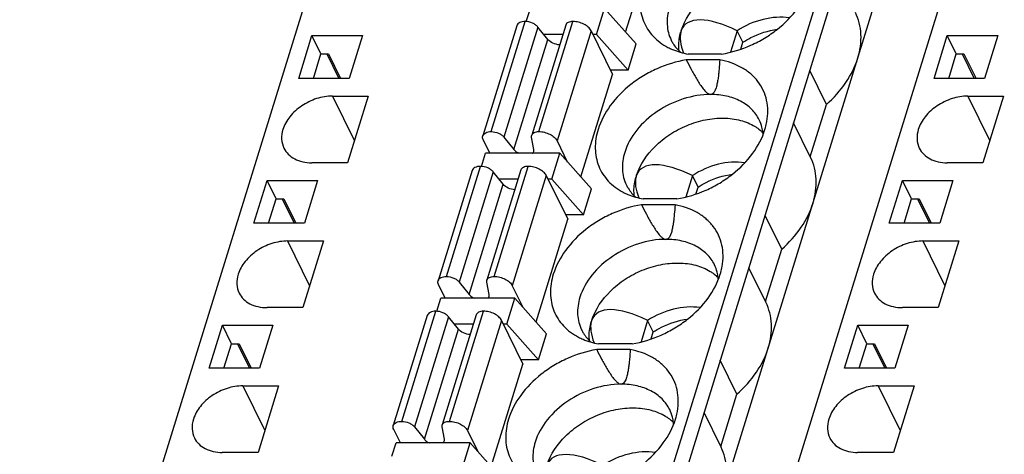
# Model space of a CAD drawing. Header units: millimetres. Extents: x 0 to 420, y 0 to 297.
# Tile 52 of 76: x 183 to 210, y 233 to 244. Entities that reach past the tile are written whole.
import ezdxf

# ---------------------------------------------------------------- set-up
doc = ezdxf.new("R2010")
doc.units = ezdxf.units.MM
doc.header["$LTSCALE"] = 23.1
doc.layers.get('0').update_dxf_attribs({"linetype": 'CONTINUOUS'})

msp = doc.modelspace()

# ---------------------------------------------------------------- linework, layer by layer
at = {"color": 7, "linetype": 'Continuous'}
for p, q in [((183.049, 219.839), (197.573, 266.838)), ((196.865, 219.839), (211.389, 266.838)), ((200.227, 219.839), (214.751, 266.838)), ((197.109, 219.341), (211.633, 266.341)), ((197.841, 217.849), (212.365, 264.849)), ((199.431, 244.013), (200.287, 246.785)), ((196.745, 244.297), (196.855, 244.654)), ((198.643, 243.949), (198.861, 244.654)), ((199.716, 243.691), (198.861, 244.654)), ((196.49, 244.184), (195.57, 241.207)), ((195.798, 241.322), (196.718, 244.298)), ((197.062, 244.148), (196.142, 241.171)), ((197.812, 244.2), (196.892, 241.224)), ((197.329, 243.814), (197.062, 244.148)), ((197.087, 241.322), (198.007, 244.298)), ((190.592, 242.759), (190.951, 243.918)), ((191.195, 243.421), (190.951, 243.918)), ((190.951, 243.918), (192.314, 243.918)), ((192.314, 243.918), (191.956, 242.759)), ((197.734, 243.949), (197.221, 243.949)), ((198.497, 244.05), (197.578, 241.073)), ((198.497, 244.05), (199.077, 242.868)), ((198.643, 243.949), (198.547, 243.949)), ((198.643, 243.949), (199.498, 242.986)), ((202.448, 244.048), (202.269, 243.469)), ((202.6, 243.737), (202.448, 244.048)), ((207.77, 242.759), (208.128, 243.918)), ((208.372, 243.421), (208.128, 243.918)), ((208.128, 243.918), (209.492, 243.918)), ((209.492, 243.918), (209.133, 242.759)), ((196.41, 240.837), (197.329, 243.814)), ((199.498, 242.986), (199.716, 243.691)), ((202.542, 243.548), (202.6, 243.737)), ((190.99, 242.759), (191.195, 243.421)), ((191.195, 243.421), (191.401, 243.421)), ((191.355, 243.421), (191.679, 242.759)), ((191.401, 243.421), (191.726, 242.759)), ((202.026, 243.417), (201.119, 243.417)), ((208.168, 242.759), (208.372, 243.421)), ((208.372, 243.421), (208.579, 243.421)), ((208.532, 243.421), (208.857, 242.759)), ((208.579, 243.421), (208.904, 242.759)), ((201.977, 243.26), (201.07, 243.26)), ((198.22, 240.096), (199.077, 242.868)), ((199.498, 242.986), (199.019, 242.986)), ((204.861, 242.057), (204.412, 242.973)), ((191.956, 242.759), (190.592, 242.759)), ((209.133, 242.759), (207.77, 242.759)), ((191.504, 242.281), (192.097, 241.072)), ((191.504, 242.281), (192.471, 242.281)), ((192.471, 242.281), (191.914, 240.479)), ((208.682, 242.281), (209.275, 241.072)), ((208.682, 242.281), (209.649, 242.281)), ((209.649, 242.281), (209.092, 240.479)), ((204.424, 240.642), (204.861, 242.057)), ((204.433, 240.624), (203.974, 241.558)), ((195.762, 240.738), (195.582, 241.104)), ((196.142, 241.171), (196.41, 240.837)), ((196.951, 240.837), (196.89, 241.171)), ((197.578, 241.073), (197.855, 240.508)), ((195.534, 240.38), (195.645, 240.738)), ((197.651, 240.738), (195.645, 240.738)), ((197.433, 240.033), (197.651, 240.738)), ((198.506, 239.774), (197.651, 240.738)), ((191.914, 240.479), (190.947, 240.479)), ((194.587, 237.405), (195.507, 240.382)), ((195.877, 237.405), (196.797, 240.382)), ((209.092, 240.479), (208.125, 240.479)), ((195.28, 240.267), (194.36, 237.291)), ((195.852, 240.231), (194.932, 237.255)), ((196.602, 240.284), (195.682, 237.307)), ((196.119, 239.897), (195.852, 240.231)), ((197.287, 240.133), (196.367, 237.156)), ((197.287, 240.133), (197.867, 238.952)), ((201.238, 240.131), (201.059, 239.552)), ((201.39, 239.821), (201.238, 240.131)), ((189.382, 238.842), (189.74, 240.001)), ((189.984, 239.504), (189.74, 240.001)), ((189.74, 240.001), (191.103, 240.001)), ((191.103, 240.001), (190.745, 238.842)), ((195.199, 236.92), (196.119, 239.897)), ((196.524, 240.033), (196.011, 240.033)), ((197.433, 240.033), (197.336, 240.033)), ((197.433, 240.033), (198.288, 239.069)), ((206.56, 238.842), (206.918, 240.001)), ((207.162, 239.504), (206.918, 240.001)), ((206.918, 240.001), (208.281, 240.001)), ((208.281, 240.001), (207.923, 238.842)), ((198.288, 239.069), (198.506, 239.774)), ((201.332, 239.632), (201.39, 239.821)), ((189.78, 238.842), (189.984, 239.504)), ((189.984, 239.504), (190.191, 239.504)), ((190.144, 239.504), (190.469, 238.842)), ((190.191, 239.504), (190.516, 238.842)), ((200.767, 239.343), (199.86, 239.343)), ((200.815, 239.5), (199.908, 239.5)), ((206.958, 238.842), (207.162, 239.504)), ((207.162, 239.504), (207.369, 239.504)), ((207.322, 239.504), (207.647, 238.842)), ((207.369, 239.504), (207.694, 238.842)), ((198.288, 239.069), (197.809, 239.069)), ((203.651, 238.14), (203.201, 239.056)), ((190.745, 238.842), (189.382, 238.842)), ((197.01, 236.179), (197.867, 238.952)), ((207.923, 238.842), (206.56, 238.842)), ((190.294, 238.364), (190.887, 237.155)), ((190.294, 238.364), (191.261, 238.364)), ((191.261, 238.364), (190.704, 236.563)), ((207.471, 238.364), (208.065, 237.155)), ((207.471, 238.364), (208.439, 238.364)), ((208.439, 238.364), (207.882, 236.563)), ((203.214, 236.725), (203.651, 238.14)), ((203.222, 236.708), (202.764, 237.641)), ((194.551, 236.821), (194.372, 237.187)), ((194.932, 237.255), (195.199, 236.92)), ((195.74, 236.92), (195.68, 237.255)), ((196.367, 237.156), (196.645, 236.591)), ((194.324, 236.464), (194.434, 236.821)), ((196.44, 236.821), (194.434, 236.821)), ((196.223, 236.116), (196.44, 236.821)), ((197.296, 235.858), (196.44, 236.821)), ((190.704, 236.563), (189.737, 236.563)), ((193.377, 233.488), (194.297, 236.465)), ((194.666, 233.488), (195.586, 236.465)), ((207.882, 236.563), (206.915, 236.563)), ((194.069, 236.351), (193.149, 233.374)), ((194.642, 236.315), (193.722, 233.338)), ((195.391, 236.367), (194.471, 233.39)), ((194.909, 235.98), (194.642, 236.315)), ((196.077, 236.216), (195.157, 233.24)), ((196.077, 236.216), (196.656, 235.035)), ((200.027, 236.215), (199.848, 235.635)), ((200.18, 235.904), (200.027, 236.215)), ((188.172, 234.926), (188.53, 236.085)), ((188.774, 235.588), (188.53, 236.085)), ((188.53, 236.085), (189.893, 236.085)), ((189.893, 236.085), (189.535, 234.926)), ((193.989, 233.004), (194.909, 235.98)), ((195.314, 236.116), (194.8, 236.116)), ((196.223, 236.116), (196.126, 236.116)), ((196.223, 236.116), (197.078, 235.153)), ((197.078, 235.153), (197.296, 235.858)), ((200.121, 235.715), (200.18, 235.904)), ((205.35, 234.926), (205.708, 236.085)), ((205.952, 235.588), (205.708, 236.085)), ((205.708, 236.085), (207.071, 236.085)), ((207.071, 236.085), (206.713, 234.926)), ((188.569, 234.926), (188.774, 235.588)), ((188.774, 235.588), (188.981, 235.588)), ((188.934, 235.588), (189.259, 234.926)), ((188.981, 235.588), (189.306, 234.926)), ((199.557, 235.427), (198.65, 235.427)), ((199.605, 235.584), (198.698, 235.584)), ((205.747, 234.926), (205.952, 235.588)), ((205.952, 235.588), (206.159, 235.588)), ((206.112, 235.588), (206.437, 234.926)), ((206.159, 235.588), (206.483, 234.926)), ((197.078, 235.153), (196.599, 235.153)), ((202.44, 234.223), (201.991, 235.139)), ((189.535, 234.926), (188.172, 234.926)), ((195.8, 232.263), (196.656, 235.035)), ((206.713, 234.926), (205.35, 234.926)), ((189.083, 234.448), (189.677, 233.238)), ((189.083, 234.448), (190.05, 234.448)), ((190.05, 234.448), (189.494, 232.646)), ((206.261, 234.448), (206.855, 233.238)), ((206.261, 234.448), (207.228, 234.448)), ((207.228, 234.448), (206.671, 232.646)), ((202.003, 232.809), (202.44, 234.223)), ((202.012, 232.791), (201.554, 233.725)), ((193.341, 232.905), (193.161, 233.271)), ((193.722, 233.338), (193.989, 233.004)), ((194.53, 233.004), (194.469, 233.338)), ((195.157, 233.24), (195.434, 232.675)), ((193.114, 232.547), (193.224, 232.905)), ((195.23, 232.905), (193.224, 232.905)), ((195.012, 232.2), (195.23, 232.905)), ((196.085, 231.941), (195.23, 232.905)), ((189.494, 232.646), (188.527, 232.646)), ((206.671, 232.646), (205.704, 232.646))]:
    msp.add_line(p, q, dxfattribs=at)
for centre, radius, start, end in [((202.095, 241.175), 1.055, 14.4218, 26.0918), ((202.34, 240.472), 1.149, 45.5724, 48.95), ((202.069, 241.169), 1.083, 10.549, 14.4216), ((202.025, 241.161), 1.127, 3.9533, 10.5247), ((200.885, 237.259), 1.055, 14.4218, 26.0918), ((200.858, 237.252), 1.083, 10.549, 14.4216), ((201.13, 236.555), 1.149, 45.5724, 48.95), ((200.815, 237.244), 1.127, 3.9533, 10.5247), ((199.675, 233.342), 1.055, 14.4218, 26.0918), ((199.92, 232.639), 1.149, 45.5724, 48.95), ((199.648, 233.335), 1.083, 10.549, 14.4216), ((199.605, 233.328), 1.127, 3.9533, 10.5247)]:
    msp.add_arc(centre, radius, start, end, dxfattribs=at)
for centre, major_axis, ratio, start_param, end_param in [((202.983, 242.511), (1.977, -1.667), 0.381713, 2.142598, 3.281402), ((202.983, 242.511), (1.977, -1.667), 0.381713, 3.322542, 3.7527), ((203.828, 241.883), (2.763, -2.401), 0.416643, 3.310174, 3.336728), ((201.772, 238.595), (1.977, -1.667), 0.381713, 2.142598, 3.281402), ((202.618, 237.966), (2.763, -2.401), 0.416643, 3.310174, 3.336728), ((201.772, 238.595), (1.977, -1.667), 0.381713, 3.322542, 3.7527), ((200.562, 234.678), (1.977, -1.667), 0.381713, 2.142598, 3.281402), ((200.562, 234.678), (1.977, -1.667), 0.381713, 3.322542, 3.7527), ((201.408, 234.05), (2.763, -2.401), 0.416643, 3.310174, 3.336728), ((199.352, 230.761), (1.977, -1.667), 0.381713, 2.142598, 3.281402)]:
    msp.add_ellipse(centre, major_axis=major_axis, ratio=ratio, start_param=start_param, end_param=end_param, dxfattribs=at)
for points, knots in [([(200.936, 244.057), (201.032, 244.352), (201.318, 244.767), (201.832, 245.177), (202.293, 245.42), (202.786, 245.571), (203.279, 245.62), (203.741, 245.564), (204.019, 245.45), (204.14, 245.377)], [0, 0, 0, 0, 0.240596, 0.373148, 0.508575, 0.642474, 0.770713, 0.890254, 1, 1, 1, 1]), ([(199.897, 245.297), (199.845, 245.131), (199.79, 244.794), (199.884, 244.296), (200.156, 243.874), (200.427, 243.677), (200.576, 243.599)], [0, 0, 0, 0, 0.261427, 0.5057, 0.746805, 1, 1, 1, 1]), ([(202.026, 243.417), (202.297, 243.462), (202.698, 243.585), (203.189, 243.84), (203.637, 244.149), (204.095, 244.611), (204.339, 245.066), (204.41, 245.297)], [0, 0, 0, 0, 0.259675, 0.391493, 0.522068, 0.772091, 1, 1, 1, 1]), ([(200.616, 244.675), (200.57, 244.527), (200.536, 244.295), (200.58, 243.996), (200.631, 243.859), (200.663, 243.794)], [0, 0, 0, 0, 0.516147, 0.760439, 1, 1, 1, 1]), ([(203.865, 244.396), (203.629, 244.431), (203.122, 244.392), (202.661, 244.188), (202.448, 244.048)], [0, 0, 0, 0, 0.483949, 1, 1, 1, 1]), ([(205.708, 243.308), (205.772, 243.515), (205.82, 243.84), (205.758, 244.258), (205.687, 244.451), (205.643, 244.541)], [0, 0, 0, 0, 0.516103, 0.760451, 1, 1, 1, 1]), ([(196.718, 244.298), (196.69, 244.298), (196.639, 244.294), (196.569, 244.272), (196.516, 244.236), (196.495, 244.201), (196.49, 244.184)], [0, 0, 0, 0, 0.303555, 0.570115, 0.797821, 1, 1, 1, 1]), ([(197.062, 244.148), (197.044, 244.171), (196.998, 244.213), (196.885, 244.275), (196.784, 244.298), (196.718, 244.298)], [0, 0, 0, 0, 0.225099, 0.479584, 1, 1, 1, 1]), ([(198.007, 244.298), (197.984, 244.298), (197.939, 244.294), (197.88, 244.276), (197.835, 244.245), (197.817, 244.215), (197.812, 244.2)], [0, 0, 0, 0, 0.303613, 0.569934, 0.797679, 1, 1, 1, 1]), ([(198.497, 244.05), (198.48, 244.086), (198.421, 244.155), (198.302, 244.232), (198.16, 244.284), (198.057, 244.298), (198.007, 244.298)], [0, 0, 0, 0, 0.211485, 0.463357, 0.735258, 1, 1, 1, 1]), ([(200.875, 243.502), (200.87, 243.544), (200.859, 243.716), (200.887, 243.89), (200.923, 244.015)], [0, 0, 0, 0, 0.241874, 1, 1, 1, 1]), ([(202.6, 243.737), (202.671, 243.783), (202.958, 243.95), (203.283, 244.055), (203.53, 244.087)], [0, 0, 0, 0, 0.25289, 1, 1, 1, 1]), ([(197.647, 243.666), (197.585, 243.67), (197.467, 243.701), (197.365, 243.77), (197.329, 243.814)], [0, 0, 0, 0, 0.525011, 1, 1, 1, 1]), ([(200.576, 243.599), (200.617, 243.578), (200.79, 243.497), (200.976, 243.443), (201.119, 243.417)], [0, 0, 0, 0, 0.241734, 1, 1, 1, 1]), ([(200.663, 243.794), (200.678, 243.763), (200.745, 243.642), (200.836, 243.535), (200.913, 243.466)], [0, 0, 0, 0, 0.247776, 1, 1, 1, 1]), ([(201.07, 243.26), (200.799, 243.215), (200.398, 243.092), (199.907, 242.837), (199.459, 242.528), (199.001, 242.066), (198.757, 241.611), (198.686, 241.38)], [0, 0, 0, 0, 0.259675, 0.391493, 0.522068, 0.772091, 1, 1, 1, 1]), ([(201.07, 243.26), (201.114, 243.175), (201.18, 243.047), (201.272, 242.878), (201.344, 242.753), (201.421, 242.628), (201.504, 242.507), (201.583, 242.41), (201.659, 242.346), (201.707, 242.325), (201.732, 242.325)], [0, 0, 0, 0, 0.245909, 0.3694, 0.493417, 0.618192, 0.744145, 0.872066, 0.937076, 1, 1, 1, 1]), ([(201.977, 243.26), (201.972, 243.175), (201.963, 243.048), (201.946, 242.879), (201.93, 242.754), (201.908, 242.628), (201.875, 242.481), (201.81, 242.325), (201.732, 242.325)], [0, 0, 0, 0, 0.257128, 0.385118, 0.512545, 0.639172, 0.764581, 1, 1, 1, 1]), ([(203.251, 241.591), (203.268, 241.689), (203.286, 241.883), (203.254, 242.171), (203.163, 242.439), (203.017, 242.681), (202.818, 242.889), (202.485, 243.121), (202.185, 243.222), (201.977, 243.26)], [0, 0, 0, 0, 0.126499, 0.247932, 0.366525, 0.484873, 0.605574, 0.730868, 1, 1, 1, 1]), ([(204.861, 242.057), (205.059, 242.233), (205.403, 242.614), (205.636, 243.075), (205.708, 243.308)], [0, 0, 0, 0, 0.521496, 1, 1, 1, 1]), ([(191.504, 242.281), (191.36, 242.281), (191.065, 242.23), (190.666, 242.037), (190.345, 241.751), (190.205, 241.505), (190.166, 241.38)], [0, 0, 0, 0, 0.253211, 0.516158, 0.770088, 1, 1, 1, 1]), ([(201.732, 242.325), (201.482, 242.325), (200.969, 242.237), (200.275, 241.901), (199.717, 241.403), (199.473, 240.976), (199.406, 240.759)], [0, 0, 0, 0, 0.253196, 0.516158, 0.770102, 1, 1, 1, 1]), ([(203.043, 241.64), (202.991, 241.745), (202.847, 241.944), (202.537, 242.164), (202.154, 242.298), (201.876, 242.325), (201.732, 242.325)], [0, 0, 0, 0, 0.226856, 0.465051, 0.722044, 1, 1, 1, 1]), ([(208.682, 242.281), (208.538, 242.281), (208.243, 242.23), (207.844, 242.037), (207.523, 241.751), (207.383, 241.505), (207.344, 241.38)], [0, 0, 0, 0, 0.253211, 0.516158, 0.770088, 1, 1, 1, 1]), ([(199.726, 240.14), (199.822, 240.435), (200.108, 240.851), (200.621, 241.26), (201.083, 241.504), (201.576, 241.655), (202.069, 241.704), (202.53, 241.647), (202.809, 241.534), (202.929, 241.46)], [0, 0, 0, 0, 0.240596, 0.373148, 0.508575, 0.642474, 0.770713, 0.890254, 1, 1, 1, 1]), ([(202.929, 241.46), (202.944, 241.451), (203.002, 241.414), (203.056, 241.372), (203.095, 241.339)], [0, 0, 0, 0, 0.253647, 1, 1, 1, 1]), ([(203.199, 241.38), (203.205, 241.398), (203.225, 241.467), (203.241, 241.538), (203.251, 241.591)], [0, 0, 0, 0, 0.253199, 1, 1, 1, 1]), ([(190.166, 241.38), (190.14, 241.295), (190.114, 241.121), (190.157, 240.948), (190.193, 240.874)], [0, 0, 0, 0, 0.51744, 1, 1, 1, 1]), ([(195.582, 241.104), (195.574, 241.121), (195.563, 241.155), (195.565, 241.191), (195.57, 241.207)], [0, 0, 0, 0, 0.525206, 1, 1, 1, 1]), ([(195.57, 241.207), (195.575, 241.225), (195.596, 241.259), (195.649, 241.295), (195.719, 241.317), (195.77, 241.322), (195.798, 241.322)], [0, 0, 0, 0, 0.202179, 0.429885, 0.696445, 1, 1, 1, 1]), ([(195.798, 241.322), (195.865, 241.322), (195.965, 241.298), (196.078, 241.236), (196.125, 241.194), (196.142, 241.171)], [0, 0, 0, 0, 0.520416, 0.774901, 1, 1, 1, 1]), ([(196.89, 241.171), (196.889, 241.176), (196.886, 241.193), (196.888, 241.211), (196.892, 241.224)], [0, 0, 0, 0, 0.259402, 1, 1, 1, 1]), ([(196.892, 241.224), (196.897, 241.239), (196.915, 241.268), (196.96, 241.299), (197.02, 241.318), (197.064, 241.322), (197.087, 241.322)], [0, 0, 0, 0, 0.202321, 0.430066, 0.696387, 1, 1, 1, 1]), ([(197.087, 241.322), (197.138, 241.322), (197.24, 241.308), (197.382, 241.255), (197.501, 241.178), (197.56, 241.109), (197.578, 241.073)], [0, 0, 0, 0, 0.264742, 0.536643, 0.788515, 1, 1, 1, 1]), ([(198.686, 241.38), (198.635, 241.214), (198.58, 240.877), (198.674, 240.379), (198.946, 239.958), (199.217, 239.76), (199.365, 239.683)], [0, 0, 0, 0, 0.261427, 0.5057, 0.746805, 1, 1, 1, 1]), ([(200.815, 239.5), (201.086, 239.545), (201.488, 239.668), (201.979, 239.924), (202.426, 240.232), (202.885, 240.694), (203.128, 241.15), (203.199, 241.38)], [0, 0, 0, 0, 0.259675, 0.391493, 0.522068, 0.772091, 1, 1, 1, 1]), ([(207.344, 241.38), (207.318, 241.295), (207.292, 241.121), (207.334, 240.948), (207.371, 240.874)], [0, 0, 0, 0, 0.51744, 1, 1, 1, 1]), ([(190.193, 240.874), (190.223, 240.813), (190.306, 240.698), (190.484, 240.572), (190.704, 240.495), (190.864, 240.479), (190.947, 240.479)], [0, 0, 0, 0, 0.226861, 0.465031, 0.722064, 1, 1, 1, 1]), ([(196.41, 240.837), (196.418, 240.827), (196.456, 240.786), (196.504, 240.756), (196.542, 240.738)], [0, 0, 0, 0, 0.22734, 1, 1, 1, 1]), ([(196.916, 240.738), (196.919, 240.741), (196.933, 240.755), (196.944, 240.772), (196.948, 240.786)], [0, 0, 0, 0, 0.262212, 1, 1, 1, 1]), ([(196.948, 240.786), (196.952, 240.798), (196.954, 240.816), (196.951, 240.833), (196.951, 240.837)], [0, 0, 0, 0, 0.741203, 1, 1, 1, 1]), ([(199.406, 240.759), (199.36, 240.61), (199.326, 240.378), (199.37, 240.08), (199.421, 239.942), (199.452, 239.877)], [0, 0, 0, 0, 0.516147, 0.760439, 1, 1, 1, 1]), ([(207.371, 240.874), (207.401, 240.813), (207.484, 240.698), (207.662, 240.572), (207.882, 240.495), (208.042, 240.479), (208.125, 240.479)], [0, 0, 0, 0, 0.226861, 0.465031, 0.722064, 1, 1, 1, 1]), ([(195.507, 240.382), (195.48, 240.382), (195.428, 240.377), (195.359, 240.355), (195.306, 240.319), (195.285, 240.285), (195.28, 240.267)], [0, 0, 0, 0, 0.303555, 0.570115, 0.797821, 1, 1, 1, 1]), ([(195.852, 240.231), (195.834, 240.254), (195.788, 240.296), (195.675, 240.358), (195.574, 240.382), (195.507, 240.382)], [0, 0, 0, 0, 0.225099, 0.479584, 1, 1, 1, 1]), ([(196.797, 240.382), (196.773, 240.382), (196.729, 240.378), (196.67, 240.359), (196.624, 240.328), (196.606, 240.299), (196.602, 240.284)], [0, 0, 0, 0, 0.303613, 0.569934, 0.797679, 1, 1, 1, 1]), ([(197.287, 240.133), (197.269, 240.169), (197.211, 240.238), (197.092, 240.315), (196.95, 240.368), (196.847, 240.382), (196.797, 240.382)], [0, 0, 0, 0, 0.211485, 0.463357, 0.735258, 1, 1, 1, 1]), ([(202.655, 240.479), (202.418, 240.514), (201.912, 240.476), (201.451, 240.272), (201.238, 240.131)], [0, 0, 0, 0, 0.483949, 1, 1, 1, 1]), ([(204.498, 239.391), (204.562, 239.598), (204.61, 239.923), (204.548, 240.341), (204.477, 240.534), (204.433, 240.624)], [0, 0, 0, 0, 0.516103, 0.760451, 1, 1, 1, 1]), ([(201.39, 239.821), (201.46, 239.867), (201.748, 240.034), (202.073, 240.138), (202.32, 240.17)], [0, 0, 0, 0, 0.25289, 1, 1, 1, 1]), ([(196.437, 239.749), (196.374, 239.753), (196.257, 239.784), (196.154, 239.853), (196.119, 239.897)], [0, 0, 0, 0, 0.525011, 1, 1, 1, 1]), ([(199.452, 239.877), (199.467, 239.847), (199.534, 239.726), (199.625, 239.619), (199.703, 239.549)], [0, 0, 0, 0, 0.247776, 1, 1, 1, 1]), ([(199.665, 239.586), (199.66, 239.627), (199.649, 239.799), (199.676, 239.973), (199.713, 240.099)], [0, 0, 0, 0, 0.241874, 1, 1, 1, 1]), ([(199.365, 239.683), (199.406, 239.661), (199.58, 239.58), (199.766, 239.526), (199.908, 239.5)], [0, 0, 0, 0, 0.241734, 1, 1, 1, 1]), ([(199.86, 239.343), (199.589, 239.299), (199.187, 239.175), (198.696, 238.92), (198.249, 238.612), (197.79, 238.149), (197.547, 237.694), (197.476, 237.463)], [0, 0, 0, 0, 0.259675, 0.391493, 0.522068, 0.772091, 1, 1, 1, 1]), ([(199.86, 239.343), (199.903, 239.258), (199.969, 239.13), (200.062, 238.962), (200.134, 238.836), (200.21, 238.712), (200.293, 238.59), (200.373, 238.493), (200.448, 238.429), (200.497, 238.409), (200.522, 238.409)], [0, 0, 0, 0, 0.245909, 0.3694, 0.493417, 0.618192, 0.744145, 0.872066, 0.937076, 1, 1, 1, 1]), ([(200.767, 239.343), (200.762, 239.258), (200.752, 239.131), (200.735, 238.962), (200.719, 238.837), (200.698, 238.711), (200.664, 238.564), (200.6, 238.409), (200.522, 238.409)], [0, 0, 0, 0, 0.257128, 0.385118, 0.512545, 0.639172, 0.764581, 1, 1, 1, 1]), ([(202.04, 237.674), (202.058, 237.772), (202.075, 237.967), (202.043, 238.254), (201.953, 238.523), (201.806, 238.764), (201.608, 238.973), (201.275, 239.204), (200.974, 239.305), (200.767, 239.343)], [0, 0, 0, 0, 0.126499, 0.247932, 0.366525, 0.484873, 0.605574, 0.730868, 1, 1, 1, 1]), ([(203.651, 238.14), (203.849, 238.316), (204.193, 238.698), (204.426, 239.159), (204.498, 239.391)], [0, 0, 0, 0, 0.521496, 1, 1, 1, 1]), ([(190.294, 238.364), (190.15, 238.364), (189.855, 238.314), (189.456, 238.12), (189.135, 237.834), (188.995, 237.588), (188.956, 237.463)], [0, 0, 0, 0, 0.253211, 0.516158, 0.770088, 1, 1, 1, 1]), ([(200.522, 238.409), (200.271, 238.409), (199.759, 238.321), (199.065, 237.984), (198.506, 237.486), (198.263, 237.059), (198.195, 236.842)], [0, 0, 0, 0, 0.253196, 0.516158, 0.770102, 1, 1, 1, 1]), ([(201.833, 237.723), (201.781, 237.829), (201.636, 238.028), (201.326, 238.247), (200.944, 238.381), (200.666, 238.409), (200.522, 238.409)], [0, 0, 0, 0, 0.226856, 0.465051, 0.722044, 1, 1, 1, 1]), ([(207.471, 238.364), (207.327, 238.364), (207.033, 238.314), (206.634, 238.12), (206.313, 237.834), (206.172, 237.588), (206.134, 237.463)], [0, 0, 0, 0, 0.253211, 0.516158, 0.770088, 1, 1, 1, 1]), ([(198.516, 236.224), (198.611, 236.519), (198.898, 236.934), (199.411, 237.344), (199.872, 237.587), (200.365, 237.738), (200.858, 237.787), (201.32, 237.73), (201.598, 237.617), (201.719, 237.543)], [0, 0, 0, 0, 0.240596, 0.373148, 0.508575, 0.642474, 0.770713, 0.890254, 1, 1, 1, 1]), ([(188.956, 237.463), (188.93, 237.378), (188.903, 237.204), (188.946, 237.032), (188.983, 236.957)], [0, 0, 0, 0, 0.51744, 1, 1, 1, 1]), ([(197.476, 237.463), (197.425, 237.298), (197.37, 236.96), (197.464, 236.463), (197.735, 236.041), (198.006, 235.844), (198.155, 235.766)], [0, 0, 0, 0, 0.261427, 0.5057, 0.746805, 1, 1, 1, 1]), ([(199.605, 235.584), (199.876, 235.628), (200.278, 235.752), (200.768, 236.007), (201.216, 236.315), (201.675, 236.778), (201.918, 237.233), (201.989, 237.463)], [0, 0, 0, 0, 0.259675, 0.391493, 0.522068, 0.772091, 1, 1, 1, 1]), ([(201.719, 237.543), (201.734, 237.534), (201.791, 237.497), (201.846, 237.456), (201.885, 237.422)], [0, 0, 0, 0, 0.253647, 1, 1, 1, 1]), ([(201.989, 237.463), (201.994, 237.481), (202.015, 237.55), (202.031, 237.621), (202.04, 237.674)], [0, 0, 0, 0, 0.253199, 1, 1, 1, 1]), ([(206.134, 237.463), (206.108, 237.378), (206.081, 237.204), (206.124, 237.032), (206.161, 236.957)], [0, 0, 0, 0, 0.51744, 1, 1, 1, 1]), ([(194.372, 237.187), (194.364, 237.204), (194.352, 237.238), (194.355, 237.275), (194.36, 237.291)], [0, 0, 0, 0, 0.525206, 1, 1, 1, 1]), ([(194.36, 237.291), (194.365, 237.308), (194.386, 237.342), (194.439, 237.379), (194.508, 237.4), (194.56, 237.405), (194.587, 237.405)], [0, 0, 0, 0, 0.202179, 0.429885, 0.696445, 1, 1, 1, 1]), ([(194.587, 237.405), (194.654, 237.405), (194.755, 237.382), (194.868, 237.319), (194.914, 237.277), (194.932, 237.255)], [0, 0, 0, 0, 0.520416, 0.774901, 1, 1, 1, 1]), ([(195.68, 237.255), (195.679, 237.259), (195.676, 237.277), (195.678, 237.295), (195.682, 237.307)], [0, 0, 0, 0, 0.259402, 1, 1, 1, 1]), ([(195.682, 237.307), (195.686, 237.322), (195.704, 237.352), (195.75, 237.383), (195.809, 237.401), (195.853, 237.405), (195.877, 237.405)], [0, 0, 0, 0, 0.202321, 0.430066, 0.696387, 1, 1, 1, 1]), ([(195.877, 237.405), (195.927, 237.405), (196.03, 237.391), (196.172, 237.339), (196.291, 237.262), (196.349, 237.192), (196.367, 237.156)], [0, 0, 0, 0, 0.264742, 0.536643, 0.788515, 1, 1, 1, 1]), ([(188.983, 236.957), (189.013, 236.896), (189.096, 236.782), (189.274, 236.655), (189.494, 236.579), (189.654, 236.563), (189.737, 236.563)], [0, 0, 0, 0, 0.226861, 0.465031, 0.722064, 1, 1, 1, 1]), ([(206.161, 236.957), (206.19, 236.896), (206.274, 236.782), (206.452, 236.655), (206.672, 236.579), (206.832, 236.563), (206.915, 236.563)], [0, 0, 0, 0, 0.226861, 0.465031, 0.722064, 1, 1, 1, 1]), ([(195.199, 236.92), (195.207, 236.911), (195.245, 236.87), (195.293, 236.839), (195.332, 236.821)], [0, 0, 0, 0, 0.22734, 1, 1, 1, 1]), ([(195.705, 236.821), (195.709, 236.824), (195.723, 236.838), (195.733, 236.856), (195.738, 236.87)], [0, 0, 0, 0, 0.262212, 1, 1, 1, 1]), ([(195.738, 236.87), (195.741, 236.882), (195.743, 236.899), (195.741, 236.916), (195.74, 236.92)], [0, 0, 0, 0, 0.741203, 1, 1, 1, 1]), ([(198.195, 236.842), (198.15, 236.694), (198.115, 236.462), (198.16, 236.163), (198.21, 236.025), (198.242, 235.961)], [0, 0, 0, 0, 0.516147, 0.760439, 1, 1, 1, 1]), ([(203.288, 235.474), (203.352, 235.682), (203.4, 236.007), (203.337, 236.425), (203.267, 236.617), (203.222, 236.708)], [0, 0, 0, 0, 0.516103, 0.760451, 1, 1, 1, 1]), ([(194.297, 236.465), (194.269, 236.465), (194.218, 236.46), (194.148, 236.439), (194.096, 236.402), (194.075, 236.368), (194.069, 236.351)], [0, 0, 0, 0, 0.303555, 0.570115, 0.797821, 1, 1, 1, 1]), ([(194.642, 236.315), (194.624, 236.337), (194.577, 236.379), (194.464, 236.442), (194.364, 236.465), (194.297, 236.465)], [0, 0, 0, 0, 0.225099, 0.479584, 1, 1, 1, 1]), ([(195.586, 236.465), (195.563, 236.465), (195.519, 236.461), (195.459, 236.443), (195.414, 236.412), (195.396, 236.382), (195.391, 236.367)], [0, 0, 0, 0, 0.303613, 0.569934, 0.797679, 1, 1, 1, 1]), ([(196.077, 236.216), (196.059, 236.252), (196, 236.322), (195.882, 236.399), (195.739, 236.451), (195.637, 236.465), (195.586, 236.465)], [0, 0, 0, 0, 0.211485, 0.463357, 0.735258, 1, 1, 1, 1]), ([(201.445, 236.563), (201.208, 236.598), (200.701, 236.559), (200.24, 236.355), (200.027, 236.215)], [0, 0, 0, 0, 0.483949, 1, 1, 1, 1]), ([(198.454, 235.669), (198.449, 235.71), (198.439, 235.883), (198.466, 236.057), (198.503, 236.182)], [0, 0, 0, 0, 0.241874, 1, 1, 1, 1]), ([(200.18, 235.904), (200.25, 235.95), (200.538, 236.117), (200.863, 236.222), (201.109, 236.254)], [0, 0, 0, 0, 0.25289, 1, 1, 1, 1]), ([(195.226, 235.833), (195.164, 235.837), (195.047, 235.867), (194.944, 235.936), (194.909, 235.98)], [0, 0, 0, 0, 0.525011, 1, 1, 1, 1]), ([(198.242, 235.961), (198.257, 235.93), (198.324, 235.809), (198.415, 235.702), (198.493, 235.633)], [0, 0, 0, 0, 0.247776, 1, 1, 1, 1]), ([(198.155, 235.766), (198.196, 235.745), (198.369, 235.663), (198.555, 235.61), (198.698, 235.584)], [0, 0, 0, 0, 0.241734, 1, 1, 1, 1]), ([(198.65, 235.427), (198.378, 235.382), (197.977, 235.259), (197.486, 235.003), (197.039, 234.695), (196.58, 234.233), (196.337, 233.777), (196.266, 233.547)], [0, 0, 0, 0, 0.259675, 0.391493, 0.522068, 0.772091, 1, 1, 1, 1]), ([(198.65, 235.427), (198.693, 235.341), (198.759, 235.214), (198.851, 235.045), (198.923, 234.919), (199, 234.795), (199.083, 234.673), (199.162, 234.577), (199.238, 234.512), (199.287, 234.492), (199.311, 234.492)], [0, 0, 0, 0, 0.245909, 0.3694, 0.493417, 0.618192, 0.744145, 0.872066, 0.937076, 1, 1, 1, 1]), ([(199.557, 235.427), (199.551, 235.342), (199.542, 235.215), (199.525, 235.046), (199.509, 234.921), (199.487, 234.795), (199.454, 234.648), (199.389, 234.492), (199.311, 234.492)], [0, 0, 0, 0, 0.257128, 0.385118, 0.512545, 0.639172, 0.764581, 1, 1, 1, 1]), ([(200.83, 233.758), (200.848, 233.855), (200.865, 234.05), (200.833, 234.338), (200.743, 234.606), (200.596, 234.848), (200.398, 235.056), (200.065, 235.288), (199.764, 235.389), (199.557, 235.427)], [0, 0, 0, 0, 0.126499, 0.247932, 0.366525, 0.484873, 0.605574, 0.730868, 1, 1, 1, 1]), ([(202.44, 234.223), (202.639, 234.399), (202.983, 234.781), (203.216, 235.242), (203.288, 235.474)], [0, 0, 0, 0, 0.521496, 1, 1, 1, 1]), ([(189.083, 234.448), (188.939, 234.448), (188.645, 234.397), (188.246, 234.204), (187.925, 233.917), (187.784, 233.672), (187.746, 233.547)], [0, 0, 0, 0, 0.253211, 0.516158, 0.770088, 1, 1, 1, 1]), ([(199.311, 234.492), (199.061, 234.492), (198.548, 234.404), (197.855, 234.068), (197.296, 233.57), (197.052, 233.143), (196.985, 232.925)], [0, 0, 0, 0, 0.253196, 0.516158, 0.770102, 1, 1, 1, 1]), ([(200.623, 233.806), (200.571, 233.912), (200.426, 234.111), (200.116, 234.331), (199.734, 234.464), (199.455, 234.492), (199.311, 234.492)], [0, 0, 0, 0, 0.226856, 0.465051, 0.722044, 1, 1, 1, 1]), ([(206.261, 234.448), (206.117, 234.448), (205.822, 234.397), (205.423, 234.204), (205.102, 233.917), (204.962, 233.672), (204.923, 233.547)], [0, 0, 0, 0, 0.253211, 0.516158, 0.770088, 1, 1, 1, 1]), ([(197.305, 232.307), (197.401, 232.602), (197.687, 233.017), (198.201, 233.427), (198.662, 233.67), (199.155, 233.821), (199.648, 233.871), (200.11, 233.814), (200.388, 233.7), (200.509, 233.627)], [0, 0, 0, 0, 0.240596, 0.373148, 0.508575, 0.642474, 0.770713, 0.890254, 1, 1, 1, 1]), ([(200.779, 233.547), (200.784, 233.564), (200.804, 233.634), (200.821, 233.704), (200.83, 233.758)], [0, 0, 0, 0, 0.253199, 1, 1, 1, 1]), ([(187.746, 233.547), (187.719, 233.462), (187.693, 233.288), (187.736, 233.115), (187.772, 233.04)], [0, 0, 0, 0, 0.51744, 1, 1, 1, 1]), ([(193.149, 233.374), (193.155, 233.391), (193.176, 233.426), (193.229, 233.462), (193.298, 233.484), (193.35, 233.488), (193.377, 233.488)], [0, 0, 0, 0, 0.202179, 0.429885, 0.696445, 1, 1, 1, 1]), ([(193.377, 233.488), (193.444, 233.488), (193.545, 233.465), (193.657, 233.403), (193.704, 233.361), (193.722, 233.338)], [0, 0, 0, 0, 0.520416, 0.774901, 1, 1, 1, 1]), ([(194.471, 233.391), (194.476, 233.405), (194.494, 233.435), (194.539, 233.466), (194.599, 233.485), (194.643, 233.488), (194.666, 233.488)], [0, 0, 0, 0, 0.202321, 0.430066, 0.696387, 1, 1, 1, 1]), ([(194.666, 233.488), (194.717, 233.488), (194.82, 233.474), (194.962, 233.422), (195.08, 233.345), (195.139, 233.276), (195.157, 233.24)], [0, 0, 0, 0, 0.264742, 0.536643, 0.788515, 1, 1, 1, 1]), ([(196.266, 233.547), (196.214, 233.381), (196.159, 233.044), (196.253, 232.546), (196.525, 232.124), (196.796, 231.927), (196.945, 231.849)], [0, 0, 0, 0, 0.261427, 0.5057, 0.746805, 1, 1, 1, 1]), ([(198.395, 231.667), (198.666, 231.712), (199.067, 231.835), (199.558, 232.09), (200.006, 232.399), (200.464, 232.861), (200.708, 233.316), (200.779, 233.547)], [0, 0, 0, 0, 0.259675, 0.391493, 0.522068, 0.772091, 1, 1, 1, 1]), ([(200.509, 233.627), (200.523, 233.618), (200.581, 233.581), (200.636, 233.539), (200.674, 233.505)], [0, 0, 0, 0, 0.253647, 1, 1, 1, 1]), ([(204.923, 233.547), (204.897, 233.462), (204.871, 233.288), (204.914, 233.115), (204.95, 233.04)], [0, 0, 0, 0, 0.51744, 1, 1, 1, 1]), ([(193.161, 233.271), (193.153, 233.287), (193.142, 233.321), (193.144, 233.358), (193.149, 233.374)], [0, 0, 0, 0, 0.525206, 1, 1, 1, 1]), ([(194.469, 233.338), (194.468, 233.342), (194.466, 233.36), (194.468, 233.378), (194.471, 233.391)], [0, 0, 0, 0, 0.259402, 1, 1, 1, 1]), ([(187.772, 233.04), (187.802, 232.98), (187.885, 232.865), (188.064, 232.739), (188.284, 232.662), (188.444, 232.646), (188.527, 232.646)], [0, 0, 0, 0, 0.226861, 0.465031, 0.722064, 1, 1, 1, 1]), ([(193.989, 233.004), (193.997, 232.994), (194.035, 232.953), (194.083, 232.923), (194.122, 232.904)], [0, 0, 0, 0, 0.22734, 1, 1, 1, 1]), ([(194.495, 232.904), (194.499, 232.908), (194.513, 232.922), (194.523, 232.939), (194.527, 232.953)], [0, 0, 0, 0, 0.262212, 1, 1, 1, 1]), ([(194.527, 232.953), (194.531, 232.965), (194.533, 232.983), (194.531, 232.999), (194.53, 233.004)], [0, 0, 0, 0, 0.741203, 1, 1, 1, 1]), ([(204.95, 233.04), (204.98, 232.98), (205.063, 232.865), (205.241, 232.739), (205.461, 232.662), (205.621, 232.646), (205.704, 232.646)], [0, 0, 0, 0, 0.226861, 0.465031, 0.722064, 1, 1, 1, 1]), ([(196.985, 232.925), (196.939, 232.777), (196.905, 232.545), (196.95, 232.246), (197, 232.109), (197.032, 232.044)], [0, 0, 0, 0, 0.516147, 0.760439, 1, 1, 1, 1]), ([(200.234, 232.646), (199.998, 232.681), (199.491, 232.642), (199.03, 232.438), (198.817, 232.298)], [0, 0, 0, 0, 0.483949, 1, 1, 1, 1]), ([(202.077, 231.558), (202.141, 231.765), (202.189, 232.09), (202.127, 232.508), (202.056, 232.701), (202.012, 232.791)], [0, 0, 0, 0, 0.516103, 0.760451, 1, 1, 1, 1])]:
    msp.add_open_spline(points, degree=3, knots=knots, dxfattribs=at)

doc.saveas('drawing.dxf')
